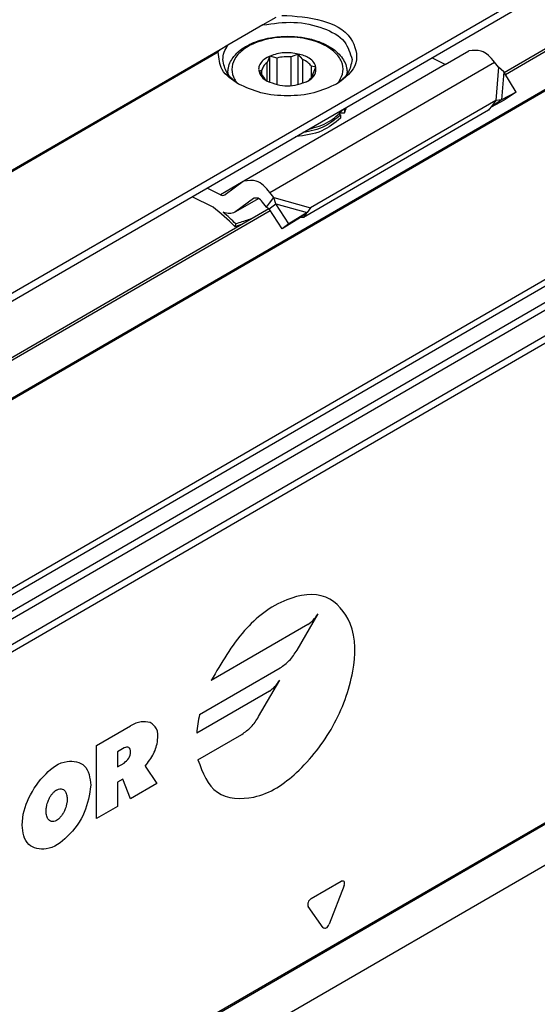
# Model space of a CAD drawing. Header units: millimetres. Extents: x -746 to 556, y -92 to 517.
# Tile 9 of 37: x -661 to -648, y 192 to 217. Entities that reach past the tile are written whole.
import ezdxf

# ---------------------------------------------------------------- set-up
doc = ezdxf.new("R2010")
doc.units = ezdxf.units.MM

# ---------------------------------------------------------------- blocks, each defined once
blk = doc.blocks.new('CABEZA_ROSCADA_REGLA_SV2-T__26', base_point=(-1348.9, 350.67))
at = {"color": 7, "linetype": 'Continuous'}
blk.add_line((-1293.463, 392.719), (-1321.323, 376.594), dxfattribs=at)
blk = doc.blocks.new('SOPORTE_SV2-T__27', base_point=(-1355.971, 375.585))
at = {"color": 3, "linetype": 'Continuous'}
for p, q in [((-1349.007, 404.866), (-1156.39, 516.347)), ((-1312.518, 432.164), (-1355.306, 407.4)), ((-1312.614, 432.041), (-1355.206, 407.39)), ((-1310.015, 424.993), (-1298.702, 431.541)), ((-1298.499, 431.282), (-1298.643, 429.611)), ((-1298.237, 431.051), (-1298.359, 429.642)), ((-1311.363, 425.533), (-1312.499, 424.875)), ((-1309.812, 424.734), (-1307.959, 424.218)), ((-1309.704, 424.414), (-1308.14, 423.981))]:
    blk.add_line(p, q, dxfattribs=at)
at = {"color": 7, "linetype": 'Continuous'}
for p, q in [((-1348.807, 404.588), (-1202.175, 489.456)), ((-1309.705, 433.792), (-1310.363, 433.412)), ((-1310.363, 433.412), (-1312.131, 432.389)), ((-1312.131, 432.389), (-1312.518, 432.164)), ((-1310.01, 431.838), (-1310.148, 431.526)), ((-1310.01, 430.518), (-1310.01, 431.838)), ((-1309.649, 431.75), (-1310.01, 431.838)), ((-1308.58, 431.951), (-1308.941, 431.806)), ((-1308.941, 430.351), (-1308.941, 431.806)), ((-1308.356, 431.668), (-1308.58, 431.951)), ((-1308.58, 430.406), (-1308.58, 431.951)), ((-1301.185, 431.423), (-1300.003, 432.111)), ((-1301.185, 431.423), (-1311.316, 425.563)), ((-1310.147, 430.588), (-1310.148, 431.526)), ((-1309.649, 430.401), (-1309.649, 431.75)), ((-1308.356, 430.472), (-1308.356, 431.668)), ((-1307.695, 431.291), (-1307.919, 431.341)), ((-1307.919, 430.781), (-1307.919, 431.341)), ((-1301.185, 431.423), (-1301.857, 431.761)), ((-1298.499, 431.282), (-1298.702, 431.541)), ((-1312.126, 431.02), (-1312.123, 430.945)), ((-1310.418, 431.143), (-1310.556, 431.065)), ((-1310.556, 431.065), (-1310.332, 430.781)), ((-1310.418, 430.89), (-1310.418, 431.143)), ((-1307.833, 430.979), (-1307.695, 431.291)), ((-1306.126, 431.02), (-1306.126, 430.949)), ((-1298.237, 431.051), (-1298.499, 431.282)), ((-1297.622, 430.032), (-1298.237, 431.051)), ((-1308.169, 430.551), (-1308.104, 430.588)), ((-1297.622, 430.032), (-1298.359, 429.642)), ((-1297.622, 430.032), (-1298.216, 429.629)), ((-1298.643, 429.611), (-1307.959, 424.218)), ((-1298.863, 429.32), (-1298.973, 429.173)), ((-1298.216, 429.629), (-1298.875, 429.281)), ((-1298.643, 429.611), (-1298.863, 429.32)), ((-1298.715, 429.401), (-1298.766, 429.367)), ((-1298.359, 429.642), (-1298.715, 429.401)), ((-1298.359, 429.642), (-1298.643, 429.611)), ((-1299.01, 429.125), (-1308.323, 423.735)), ((-1306.452, 428.887), (-1306.452, 428.724)), ((-1306.263, 429.154), (-1306.263, 428.991)), ((-1298.973, 429.173), (-1299.01, 429.125)), ((-1311.363, 425.533), (-1312.256, 424.873)), ((-1311.316, 425.563), (-1311.363, 425.533)), ((-1312.499, 424.875), (-1313.171, 425.213)), ((-1309.812, 424.734), (-1310.015, 424.993)), ((-1312.871, 424.245), (-1313.927, 424.775)), ((-1310.831, 424.688), (-1311.724, 424.028)), ((-1311.724, 424.028), (-1310.588, 424.685)), ((-1310.815, 424.698), (-1310.831, 424.688)), ((-1310.179, 424.248), (-1310.382, 424.508)), ((-1310.179, 424.248), (-1310.032, 424.443)), ((-1310.032, 424.443), (-1309.812, 424.734)), ((-1309.905, 424.263), (-1309.704, 424.414)), ((-1309.704, 424.414), (-1309.812, 424.734)), ((-1309.061, 423.411), (-1309.704, 424.414)), ((-1311.724, 424.028), (-1311.771, 423.997)), ((-1310.039, 424.162), (-1309.905, 424.263)), ((-1309.396, 423.159), (-1310.039, 424.162)), ((-1308.14, 423.981), (-1309.061, 423.411)), ((-1308.14, 423.981), (-1308.475, 423.729)), ((-1308.177, 423.929), (-1308.323, 423.735)), ((-1308.14, 423.981), (-1308.177, 423.929)), ((-1307.959, 424.218), (-1308.14, 423.981)), ((-1311.73, 423.406), (-1311.78, 423.282)), ((-1308.475, 423.729), (-1309.396, 423.159)), ((-1309.061, 423.411), (-1309.396, 423.159))]:
    blk.add_line(p, q, dxfattribs=at)
for centre, radius, start, end in [((-1309.128, 429.666), 2.148, 85.0143, 104.03), ((-1298.287, 428.644), 0.867, 123.5454, 142.3893), ((-1307.219, 429.523), 1.094, 330.9057, 346.8177), ((-1307.219, 429.686), 1.094, 330.9057, 335.5565), ((-1319.247, 415.922), 10.485, 44.5866, 52.547), ((-1319.733, 415.491), 11.256, 44.6858, 49.0416)]:
    blk.add_arc(centre, radius, start, end, dxfattribs=at)
for points, knots in [([(-1309.409, 433.896), (-1308.721, 433.858), (-1307.477, 433.79), (-1305.874, 433.011), (-1305.434, 431.338), (-1306.23, 430.754), (-1306.66, 430.439)], [0, 0, 0, 0, 2.067995, 3.743757, 4.979803, 6.435058, 6.435058, 6.435058, 6.435058]), ([(-1310.363, 433.412), (-1309.841, 433.488), (-1308.812, 433.637), (-1307.399, 433.329), (-1306.195, 432.726), (-1305.972, 431.992), (-1305.876, 431.673)], [0, 0, 0, 0, 1.56666, 3.08322, 4.339821, 5.304896, 5.304896, 5.304896, 5.304896]), ([(-1312.126, 431.02), (-1312.12, 431.102), (-1312.108, 431.296), (-1312, 431.575), (-1311.799, 431.877), (-1311.458, 432.201), (-1311, 432.466), (-1310.482, 432.659), (-1309.875, 432.802), (-1309.177, 432.861), (-1308.428, 432.809), (-1307.782, 432.669), (-1307.217, 432.45), (-1306.781, 432.184), (-1306.464, 431.89), (-1306.258, 431.592), (-1306.143, 431.296), (-1306.131, 431.102), (-1306.126, 431.02)], [0, 0, 0, 0, 0.2446, 0.579496, 0.882624, 1.326897, 1.976608, 2.456633, 2.982118, 3.841948, 4.546963, 5.227416, 5.817282, 6.357411, 6.748118, 7.104852, 7.439748, 7.684348, 7.684348, 7.684348, 7.684348]), ([(-1312.376, 431.673), (-1312.364, 431.797), (-1312.339, 432.055), (-1312.202, 432.275), (-1312.131, 432.389)], [0, 0, 0, 0, 0.3702304, 0.7662165, 0.7662165, 0.7662165, 0.7662165]), ([(-1312.614, 432.041), (-1312.611, 432.054), (-1312.605, 432.081), (-1312.582, 432.113), (-1312.553, 432.142), (-1312.531, 432.156), (-1312.518, 432.164)], [0, 0, 0, 0, 0.0399121, 0.0826655, 0.1152647, 0.1619349, 0.1619349, 0.1619349, 0.1619349]), ([(-1311.591, 430.439), (-1311.915, 430.653), (-1312.502, 431.041), (-1312.58, 431.732), (-1312.614, 432.041)], [0, 0, 0, 0, 1.099459, 1.989812, 1.989812, 1.989812, 1.989812]), ([(-1310.005, 431.851), (-1310.105, 431.8), (-1310.29, 431.705), (-1310.496, 431.492), (-1310.573, 431.293), (-1310.578, 431.15), (-1310.563, 431.093), (-1310.556, 431.065)], [0, 0, 0, 0, 0.33574, 0.619983, 0.868795, 0.956908, 1.043796, 1.043796, 1.043796, 1.043796]), ([(-1308.58, 431.951), (-1308.824, 431.992), (-1309.307, 432.072), (-1309.774, 431.924), (-1310.005, 431.851)], [0, 0, 0, 0, 0.73051, 1.44691, 1.44691, 1.44691, 1.44691]), ([(-1307.695, 431.291), (-1307.724, 431.373), (-1307.789, 431.554), (-1308.021, 431.739), (-1308.288, 431.881), (-1308.481, 431.927), (-1308.58, 431.951)], [0, 0, 0, 0, 0.25497, 0.568479, 0.855657, 1.160268, 1.160268, 1.160268, 1.160268]), ([(-1298.702, 431.541), (-1298.908, 431.782), (-1299.261, 432.192), (-1299.785, 432.135), (-1300.003, 432.111)], [0, 0, 0, 0, 0.879341, 1.502415, 1.502415, 1.502415, 1.502415]), ([(-1311.591, 430.439), (-1311.815, 430.613), (-1312.228, 430.932), (-1312.329, 431.441), (-1312.376, 431.673)], [0, 0, 0, 0, 0.818649, 1.506294, 1.506294, 1.506294, 1.506294]), ([(-1310.148, 431.526), (-1310.215, 431.471), (-1310.341, 431.368), (-1310.393, 431.214), (-1310.418, 431.143)], [0, 0, 0, 0, 0.2557517, 0.4766224, 0.4766224, 0.4766224, 0.4766224]), ([(-1307.919, 431.341), (-1307.975, 431.406), (-1308.097, 431.546), (-1308.266, 431.625), (-1308.356, 431.668)], [0, 0, 0, 0, 0.2547805, 0.5512749, 0.5512749, 0.5512749, 0.5512749]), ([(-1305.876, 431.673), (-1305.922, 431.441), (-1306.023, 430.932), (-1306.436, 430.613), (-1306.66, 430.439)], [0, 0, 0, 0, 0.687645, 1.506294, 1.506294, 1.506294, 1.506294]), ([(-1310.556, 431.065), (-1310.518, 430.973), (-1310.434, 430.771), (-1310.248, 430.653), (-1310.147, 430.588)], [0, 0, 0, 0, 0.2912348, 0.6416786, 0.6416786, 0.6416786, 0.6416786]), ([(-1308.104, 430.588), (-1307.961, 430.684), (-1307.704, 430.855), (-1307.698, 431.158), (-1307.695, 431.291)], [0, 0, 0, 0, 0.4813127, 0.8605475, 0.8605475, 0.8605475, 0.8605475]), ([(-1308.104, 430.588), (-1308.036, 430.646), (-1307.911, 430.753), (-1307.858, 430.908), (-1307.833, 430.979)], [0, 0, 0, 0, 0.2613993, 0.4832661, 0.4832661, 0.4832661, 0.4832661]), ([(-1306.66, 430.439), (-1307.032, 430.273), (-1307.814, 429.924), (-1309.126, 429.813), (-1310.437, 429.924), (-1311.22, 430.273), (-1311.591, 430.439)], [0, 0, 0, 0, 1.213054, 2.555157, 3.897261, 5.110315, 5.110315, 5.110315, 5.110315]), ([(-1310.332, 430.781), (-1310.306, 430.748), (-1310.251, 430.677), (-1310.183, 430.619), (-1310.147, 430.588)], [0, 0, 0, 0, 0.1267603, 0.2683724, 0.2683724, 0.2683724, 0.2683724]), ([(-1306.452, 428.887), (-1306.709, 428.674), (-1307.264, 428.214), (-1307.974, 428.074), (-1308.356, 427.999)], [0, 0, 0, 0, 0.982669, 2.130428, 2.130428, 2.130428, 2.130428]), ([(-1308.05, 428.176), (-1307.696, 428.271), (-1307.042, 428.446), (-1306.566, 428.923), (-1306.348, 429.141)], [0, 0, 0, 0, 1.078891, 1.987134, 1.987134, 1.987134, 1.987134]), ([(-1306.452, 428.887), (-1306.467, 428.891), (-1306.496, 428.9), (-1306.522, 428.915), (-1306.535, 428.922)], [0, 0, 0, 0, 0.0471094, 0.08958151, 0.08958151, 0.08958151, 0.08958151]), ([(-1306.48, 428.978), (-1306.446, 428.987), (-1306.375, 429.006), (-1306.302, 428.996), (-1306.263, 428.991)], [0, 0, 0, 0, 0.1050361, 0.219225, 0.219225, 0.219225, 0.219225]), ([(-1306.348, 429.141), (-1306.344, 429.146), (-1306.336, 429.158), (-1306.329, 429.169), (-1306.325, 429.175)], [0, 0, 0, 0, 0.02058774, 0.04175707, 0.04175707, 0.04175707, 0.04175707]), ([(-1306.333, 429.163), (-1306.321, 429.162), (-1306.298, 429.161), (-1306.275, 429.157), (-1306.263, 429.154)], [0, 0, 0, 0, 0.03478259, 0.07002863, 0.07002863, 0.07002863, 0.07002863]), ([(-1306.452, 428.724), (-1306.755, 428.484), (-1307.418, 427.961), (-1308.258, 427.851), (-1308.715, 427.792)], [0, 0, 0, 0, 1.137278, 2.487737, 2.487737, 2.487737, 2.487737]), ([(-1310.015, 424.993), (-1310.222, 425.233), (-1310.574, 425.644), (-1311.099, 425.587), (-1311.316, 425.563)], [0, 0, 0, 0, 0.879341, 1.502415, 1.502415, 1.502415, 1.502415]), ([(-1312.499, 424.875), (-1312.458, 424.858), (-1312.383, 424.825), (-1312.307, 424.851), (-1312.272, 424.863)], [0, 0, 0, 0, 0.1279345, 0.2345827, 0.2345827, 0.2345827, 0.2345827]), ([(-1310.382, 424.508), (-1310.451, 424.588), (-1310.568, 424.725), (-1310.743, 424.706), (-1310.815, 424.698)], [0, 0, 0, 0, 0.2931137, 0.500805, 0.500805, 0.500805, 0.500805]), ([(-1311.771, 423.997), (-1311.86, 423.964), (-1312.052, 423.893), (-1312.249, 423.956), (-1312.354, 423.991)], [0, 0, 0, 0, 0.2772697, 0.5991556, 0.5991556, 0.5991556, 0.5991556]), ([(-1310.039, 424.162), (-1310.051, 424.169), (-1310.074, 424.184), (-1310.108, 424.206), (-1310.143, 424.227), (-1310.167, 424.241), (-1310.179, 424.248)], [0, 0, 0, 0, 0.0408745, 0.0819997, 0.1230501, 0.1643534, 0.1643534, 0.1643534, 0.1643534]), ([(-1311.78, 423.282), (-1311.712, 423.304), (-1311.578, 423.348), (-1311.444, 423.392), (-1311.376, 423.415)], [0, 0, 0, 0, 0.2124643, 0.4247161, 0.4247161, 0.4247161, 0.4247161]), ([(-1310.962, 423.654), (-1310.986, 423.647), (-1311.033, 423.632), (-1311.184, 423.583), (-1311.417, 423.508), (-1311.626, 423.44), (-1311.73, 423.406)], [0, 0, 0, 0, 0.074194, 0.1484141, 0.4776273, 0.8073878, 0.8073878, 0.8073878, 0.8073878]), ([(-1308.323, 423.735), (-1308.336, 423.734), (-1308.361, 423.734), (-1308.399, 423.732), (-1308.437, 423.731), (-1308.462, 423.729), (-1308.475, 423.729)], [0, 0, 0, 0, 0.0375867, 0.075416, 0.1136324, 0.152093, 0.152093, 0.152093, 0.152093])]:
    blk.add_open_spline(points, degree=3, knots=knots, dxfattribs=at)
at = {"color": 3, "linetype": 'Continuous'}
for points, knots in [([(-1306.533, 430.571), (-1306.445, 430.733), (-1306.275, 431.046), (-1306.375, 431.612), (-1306.747, 432.088), (-1307.417, 432.515), (-1308.366, 432.789), (-1309.493, 432.835), (-1310.494, 432.64), (-1311.252, 432.278), (-1311.731, 431.848), (-1311.968, 431.32), (-1311.902, 430.897), (-1311.768, 430.639), (-1311.698, 430.544), (-1311.662, 430.496)], [0, 0, 0, 0, 0.538476, 1.043274, 1.613531, 2.309922, 3.391839, 4.538568, 5.665469, 6.414856, 7.034698, 7.561693, 8.077956, 8.251383, 8.431256, 8.431256, 8.431256, 8.431256]), ([(-1312.126, 431.02), (-1312.125, 431.008), (-1312.125, 430.983), (-1312.124, 430.958), (-1312.123, 430.945)], [0, 0, 0, 0, 0.03753591, 0.07495568, 0.07495568, 0.07495568, 0.07495568]), ([(-1306.126, 430.949), (-1306.126, 430.961), (-1306.126, 430.984), (-1306.126, 431.008), (-1306.126, 431.02)], [0, 0, 0, 0, 0.03405566, 0.07106634, 0.07106634, 0.07106634, 0.07106634]), ([(-1306.59, 430.496), (-1306.58, 430.508), (-1306.561, 430.533), (-1306.542, 430.558), (-1306.533, 430.571)], [0, 0, 0, 0, 0.04691997, 0.09338916, 0.09338916, 0.09338916, 0.09338916])]:
    blk.add_open_spline(points, degree=3, knots=knots, dxfattribs=at)
at = {"color": 7, "linetype": 'Continuous'}
for points in [[(-1310.147, 430.588), (-1309.807, 430.466), (-1309.126, 430.223), (-1308.445, 430.466), (-1308.104, 430.588)], [(-1312.272, 424.863), (-1312.269, 424.865), (-1312.264, 424.868), (-1312.259, 424.871), (-1312.256, 424.873)]]:
    blk.add_open_spline(points, degree=3, dxfattribs=at)
blk = doc.blocks.new('REGLA_SV2-170-T__28', base_point=(-1348.339, 370.429))
at = {"color": 7, "linetype": 'Continuous'}
for p, q in [((-1161.672, 508.007), (-1337.357, 406.325)), ((-1298.223, 431.028), (-1203.995, 485.564)), ((-1143.881, 481.344), (-1334.092, 371.255)), ((-1346.738, 402.948), (-1310.061, 424.176))]:
    blk.add_line(p, q, dxfattribs=at)
at = {"color": 3, "linetype": 'Continuous'}
for p, q in [((-1161.704, 507.92), (-1337.117, 406.396)), ((-1145.961, 506.383), (-1336.172, 396.294)), ((-1335.983, 396.031), (-1145.771, 506.12)), ((-1334.241, 395.754), (-1144.029, 505.843)), ((-1334.051, 395.49), (-1143.839, 505.58)), ((-1153.501, 503.173), (-1328.915, 401.648)), ((-1153.151, 503.049), (-1328.982, 401.282)), ((-1298.163, 430.928), (-1203.923, 485.472)), ((-1143.839, 481.436), (-1334.051, 371.346)), ((-1346.589, 402.9), (-1309.989, 424.084)), ((-1308.646, 401.97), (-1307.587, 403.806)), ((-1308.107, 403.256), (-1312.96, 400.447)), ((-1313.547, 398.73), (-1309.491, 401.078)), ((-1310.576, 398.627), (-1309.517, 400.463)), ((-1310.037, 399.913), (-1313.692, 397.797)), ((-1318.742, 397.169), (-1317.017, 398.168)), ((-1313.631, 396.456), (-1311.421, 397.735)), ((-1318.742, 393.498), (-1318.742, 397.169)), ((-1317.349, 397.058), (-1317.681, 396.866)), ((-1317.681, 396.866), (-1317.681, 396.101)), ((-1317.681, 396.101), (-1317.349, 396.293)), ((-1316.282, 396.145), (-1315.692, 395.263)), ((-1317.415, 395.489), (-1317.681, 395.336)), ((-1317.681, 395.336), (-1317.681, 394.112)), ((-1317.017, 394.496), (-1317.415, 395.489)), ((-1315.692, 395.263), (-1317.017, 394.496)), ((-1317.681, 394.112), (-1318.742, 393.498)), ((-1307.935, 389.478), (-1306.426, 390.351)), ((-1306.273, 390.134), (-1307.028, 388.19)), ((-1307.334, 388.013), (-1308.089, 389.083))]:
    blk.add_line(p, q, dxfattribs=at)
blk.add_arc((-1306.865, 397.213), 6.852, 167.2099, 175.1118, dxfattribs=at)
for points, knots in [([(-1313.631, 396.456), (-1313.39, 395.808), (-1312.914, 394.535), (-1310.493, 394.398), (-1308.462, 395.835), (-1306.709, 398.068), (-1305.743, 400.693), (-1305.627, 403.177), (-1307.126, 404.99), (-1309.489, 404.589), (-1311.505, 402.973), (-1312.453, 401.327), (-1312.96, 400.447)], [0, 0, 0, 0, 1.904736, 3.747458, 6.219116, 9.193008, 12.134813, 14.531522, 16.333976, 18.298013, 20.927538, 23.948321, 23.948321, 23.948321, 23.948321]), ([(-1308.107, 403.256), (-1308.008, 403.326), (-1307.799, 403.476), (-1307.66, 403.692), (-1307.587, 403.806)], [0, 0, 0, 0, 0.3622427, 0.7633866, 0.7633866, 0.7633866, 0.7633866]), ([(-1309.491, 401.078), (-1309.33, 401.193), (-1308.991, 401.435), (-1308.765, 401.786), (-1308.646, 401.97)], [0, 0, 0, 0, 0.587421, 1.237924, 1.237924, 1.237924, 1.237924]), ([(-1310.037, 399.913), (-1309.938, 399.983), (-1309.729, 400.133), (-1309.59, 400.349), (-1309.517, 400.463)], [0, 0, 0, 0, 0.3622427, 0.7633866, 0.7633866, 0.7633866, 0.7633866]), ([(-1311.421, 397.735), (-1311.26, 397.85), (-1310.921, 398.092), (-1310.695, 398.443), (-1310.576, 398.627)], [0, 0, 0, 0, 0.587421, 1.237924, 1.237924, 1.237924, 1.237924]), ([(-1316.033, 398.333), (-1316.189, 398.359), (-1316.534, 398.416), (-1316.846, 398.255), (-1317.017, 398.168)], [0, 0, 0, 0, 0.462855, 1.021489, 1.021489, 1.021489, 1.021489]), ([(-1316.282, 396.145), (-1316.128, 396.345), (-1315.828, 396.735), (-1315.636, 397.384), (-1315.631, 398.02), (-1315.911, 398.238), (-1316.033, 398.333)], [0, 0, 0, 0, 0.746711, 1.459661, 2.034873, 2.477654, 2.477654, 2.477654, 2.477654]), ([(-1317.349, 396.293), (-1317.264, 396.37), (-1317.093, 396.525), (-1316.978, 396.817), (-1317.087, 397.143), (-1317.261, 397.086), (-1317.349, 397.058)], [0, 0, 0, 0, 0.341132, 0.681934, 0.91711, 1.152763, 1.152763, 1.152763, 1.152763]), ([(-1319.019, 395.173), (-1319.064, 395.552), (-1319.149, 396.258), (-1320.386, 396.513), (-1321.398, 395.735), (-1322.195, 394.598), (-1322.57, 393.341), (-1322.321, 392.086), (-1321.105, 391.839), (-1320.095, 392.617), (-1319.252, 393.74), (-1319.095, 394.706), (-1319.019, 395.173)], [0, 0, 0, 0, 1.032303, 1.923031, 3.154546, 4.649763, 6.0487, 7.081097, 7.971866, 9.203285, 10.698526, 12.097533, 12.097533, 12.097533, 12.097533]), ([(-1320.743, 394.94), (-1320.751, 394.935), (-1320.769, 394.925), (-1320.821, 394.889), (-1320.902, 394.819), (-1320.996, 394.707), (-1321.084, 394.571), (-1321.146, 394.444), (-1321.197, 394.316), (-1321.238, 394.179), (-1321.263, 394.043), (-1321.274, 393.916), (-1321.275, 393.806), (-1321.26, 393.685), (-1321.228, 393.574), (-1321.185, 393.492), (-1321.144, 393.44), (-1321.088, 393.389), (-1321, 393.347), (-1320.867, 393.351), (-1320.749, 393.401), (-1320.655, 393.469), (-1320.564, 393.555), (-1320.469, 393.671), (-1320.395, 393.795), (-1320.342, 393.904), (-1320.303, 394), (-1320.261, 394.126), (-1320.227, 394.275), (-1320.211, 394.424), (-1320.213, 394.551), (-1320.224, 394.64), (-1320.242, 394.723), (-1320.269, 394.801), (-1320.31, 394.871), (-1320.365, 394.936), (-1320.451, 394.995), (-1320.588, 395.006), (-1320.68, 394.975), (-1320.731, 394.947), (-1320.739, 394.942), (-1320.743, 394.94)], [0, 0, 0, 0, 0.028352, 0.063327, 0.189374, 0.346192, 0.502333, 0.672228, 0.76901, 0.916725, 1.100362, 1.183056, 1.297032, 1.429247, 1.549544, 1.640424, 1.705978, 1.746999, 1.866047, 1.989169, 2.131872, 2.244905, 2.33515, 2.507414, 2.694351, 2.764509, 2.870779, 3.005833, 3.163377, 3.327318, 3.454746, 3.54497, 3.595411, 3.709473, 3.789603, 3.837607, 3.964128, 4.090165, 4.235224, 4.249395, 4.263567, 4.263567, 4.263567, 4.263567]), ([(-1306.273, 390.134), (-1306.254, 390.219), (-1306.221, 390.369), (-1306.365, 390.357), (-1306.426, 390.351)], [0, 0, 0, 0, 0.2036598, 0.3571808, 0.3571808, 0.3571808, 0.3571808]), ([(-1307.935, 389.478), (-1308, 389.419), (-1308.119, 389.311), (-1308.098, 389.155), (-1308.089, 389.083)], [0, 0, 0, 0, 0.2443305, 0.4481876, 0.4481876, 0.4481876, 0.4481876]), ([(-1307.334, 388.013), (-1307.279, 388), (-1307.138, 387.966), (-1307.07, 388.105), (-1307.028, 388.19)], [0, 0, 0, 0, 0.1536528, 0.3979015, 0.3979015, 0.3979015, 0.3979015])]:
    blk.add_open_spline(points, degree=3, knots=knots, dxfattribs=at)
blk = doc.blocks.new('REGLA_SV2-170-T__29', base_point=(-1355.971, 350.67))
for name, p in [('SOPORTE_SV2-T__27', (-1355.971, 375.585)), ('REGLA_SV2-170-T__28', (-1348.339, 370.429)), ('CABEZA_ROSCADA_REGLA_SV2-T__26', (-1348.9, 350.67))]:
    blk.add_blockref(name, p)
blk = doc.blocks.new('Iso3', base_point=(-1284.2, 415))
blk.add_blockref('REGLA_SV2-170-T__29', (-1355.971, 350.67))

msp = doc.modelspace()

# ---------------------------------------------------------------- block references
at = {"xscale": 0.5, "yscale": 0.5, "zscale": 0.5}
msp.add_blockref('Iso3', (-642.1, 207.5), dxfattribs=at)

doc.saveas('drawing.dxf')
